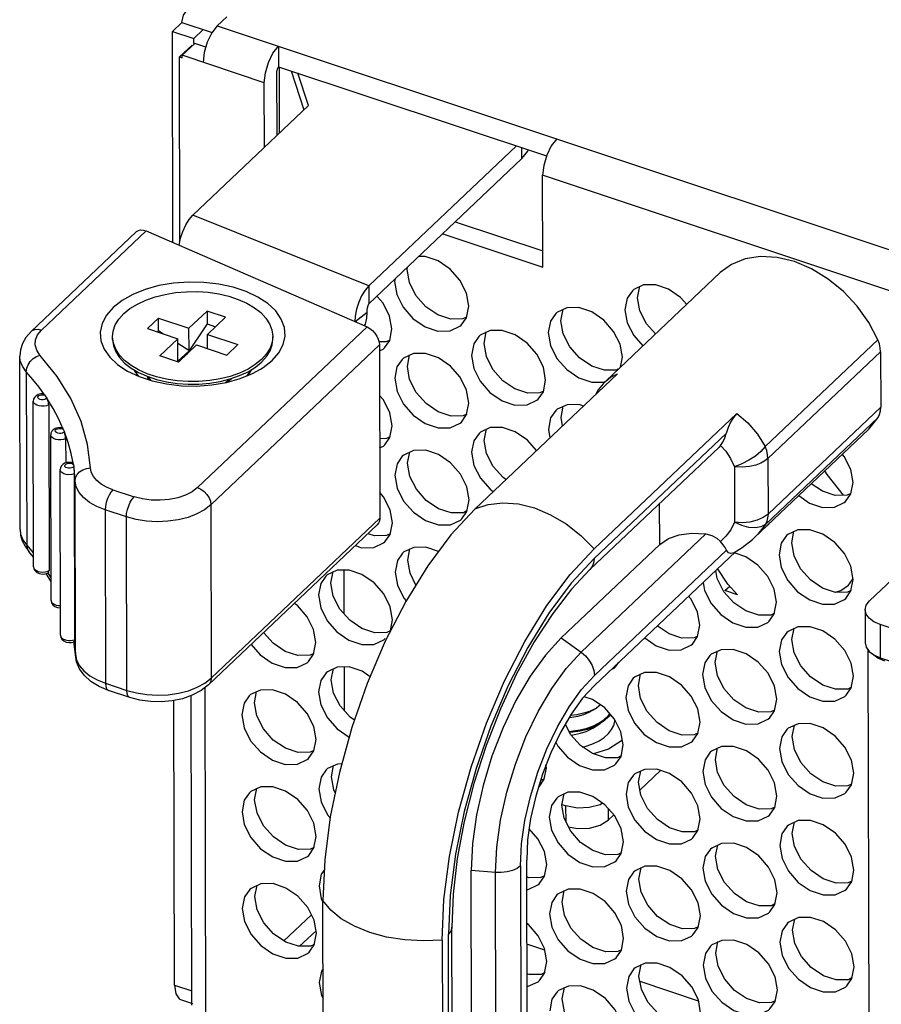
# Model space of a CAD drawing. Extents: x 0 to 1189, y 0 to 841.
# Tile 3 of 256: x 418 to 428, y 104 to 116. Entities that reach past the tile are written whole.
import ezdxf

# ---------------------------------------------------------------- set-up
doc = ezdxf.new("R2010")
doc.units = 0
doc.header["$LTSCALE"] = 65.395
for name, color, linetype in [('5CC-2401HAR-TOP-01_1', 7, 'CONTINUOUS'), ('5CC-2401UAR-BOT-01_8', 7, 'CONTINUOUS'), ('FAN-3HF0102923GP_1', 7, 'CONTINUOUS'), ('HANDLE-60-78130-1PC-11_1', 7, 'CONTINUOUS'), ('LATCH-COMPUWARE-A01_1', 7, 'CONTINUOUS'), ('SCREW-M3-L4_1', 7, 'CONTINUOUS'), ('SPRING-BUTTON_1', 7, 'CONTINUOUS'), ('YK50A0323000G_1', 7, 'CONTINUOUS')]:
    doc.layers.add(name, color=color, linetype=linetype)

msp = doc.modelspace()

# ---------------------------------------------------------------- linework, layer by layer
at = {"layer": '5CC-2401HAR-TOP-01_1', "color": 7, "linetype": 'Continuous'}
for p, q in [((425.884, 109.176), (425.939, 109.228)), ((426.027, 109.129), (425.884, 109.176))]:
    msp.add_line(p, q, dxfattribs=at)
at = {"layer": '5CC-2401UAR-BOT-01_8', "color": 7, "linetype": 'Continuous'}
for p, q in [((420.227, 115.687), (420.119, 115.586)), ((419.611, 115.523), (419.719, 115.625)), ((419.719, 115.625), (420.061, 115.511)), ((420.119, 115.586), (435.768, 110.379)), ((419.611, 115.523), (419.852, 115.443)), ((419.617, 113.125), (419.611, 115.523)), ((419.852, 115.443), (419.959, 115.545)), ((419.852, 115.387), (419.852, 115.443)), ((419.834, 115.368), (419.691, 115.233)), ((419.721, 115.252), (419.864, 115.387)), ((419.989, 115.346), (419.864, 115.387)), ((420.006, 115.402), (419.971, 115.285)), ((420.814, 115.354), (420.815, 115.123)), ((419.691, 115.233), (419.721, 115.223)), ((419.696, 113.138), (419.691, 115.233)), ((420.654, 114.941), (419.721, 115.252)), ((419.721, 115.223), (419.721, 115.252)), ((419.971, 115.285), (419.959, 115.173)), ((420.815, 115.123), (423.857, 114.111)), ((420.799, 114.345), (420.797, 115.077)), ((420.656, 114.209), (420.654, 114.941)), ((423.912, 114.224), (423.86, 114.119)), ((423.974, 114.303), (423.912, 114.224)), ((435.608, 109.966), (423.813, 113.89)), ((423.816, 112.848), (423.813, 113.89)), ((422.822, 113.362), (423.815, 113.032)), ((422.679, 113.227), (423.816, 112.848)), ((422.275, 112.821), (422.281, 112.849)), ((422.138, 112.714), (422.132, 112.686)), ((424.892, 112.5), (424.917, 112.631)), ((422.949, 112.274), (422.975, 112.405)), ((424.02, 112.24), (424.046, 112.371)), ((422.909, 112.26), (422.772, 112.257)), ((422.89, 112.19), (422.949, 112.274)), ((422.95, 112.28), (422.909, 112.26)), ((422.078, 112.014), (422.103, 112.146)), ((423.149, 111.981), (423.174, 112.112)), ((422.038, 112.001), (421.957, 111.999)), ((422.019, 111.93), (422.078, 112.014)), ((422.079, 112.02), (422.038, 112.001)), ((422.278, 111.721), (422.303, 111.852)), ((424.698, 111.712), (424.72, 111.825)), ((424.654, 111.68), (424.517, 111.677)), ((424.672, 111.688), (424.654, 111.68)), ((423.823, 111.434), (423.848, 111.565)), ((424.508, 111.543), (424.531, 111.554)), ((423.783, 111.42), (423.646, 111.417)), ((423.764, 111.349), (423.823, 111.434)), ((423.824, 111.44), (423.783, 111.42)), ((422.951, 111.174), (422.977, 111.305)), ((424.023, 111.141), (424.048, 111.271)), ((422.911, 111.16), (422.774, 111.158)), ((422.893, 111.09), (422.951, 111.174)), ((422.953, 111.18), (422.911, 111.16)), ((424.04, 111.045), (424.023, 111.141)), ((422.08, 110.915), (422.106, 111.046)), ((423.151, 110.881), (423.177, 111.012)), ((423.88, 111.005), (423.896, 110.91)), ((422.04, 110.901), (421.963, 110.899)), ((422.021, 110.83), (422.08, 110.915)), ((422.081, 110.921), (422.04, 110.901)), ((422.28, 110.622), (422.305, 110.752)), ((427.313, 110.273), (427.339, 110.404)), ((422.954, 110.074), (422.979, 110.206)), ((427.273, 110.259), (427.136, 110.256)), ((427.254, 110.188), (427.313, 110.273)), ((427.314, 110.278), (427.273, 110.259)), ((422.955, 110.08), (422.914, 110.061)), ((422.914, 110.061), (422.777, 110.058)), ((422.895, 109.99), (422.954, 110.074)), ((422.082, 109.815), (422.108, 109.946)), ((426.383, 109.929), (426.393, 109.944)), ((421.905, 109.798), (421.832, 109.822)), ((422.042, 109.801), (421.905, 109.798)), ((422.024, 109.73), (422.082, 109.815)), ((422.084, 109.821), (422.042, 109.801)), ((426.642, 109.72), (426.667, 109.851)), ((422.282, 109.522), (422.308, 109.652)), ((421.557, 109.409), (421.558, 108.914)), ((421.411, 109.262), (421.436, 109.393)), ((427.315, 109.173), (427.341, 109.304)), ((427.275, 109.159), (427.138, 109.156)), ((427.256, 109.088), (427.315, 109.173)), ((427.317, 109.179), (427.275, 109.159)), ((426.444, 108.913), (426.47, 109.044)), ((426.404, 108.899), (426.267, 108.897)), ((426.385, 108.829), (426.444, 108.913)), ((426.445, 108.919), (426.404, 108.899)), ((422.086, 108.721), (422.11, 108.846)), ((425.573, 108.654), (425.598, 108.785)), ((426.644, 108.62), (426.669, 108.751)), ((422.045, 108.701), (421.908, 108.698)), ((422.086, 108.721), (422.045, 108.701)), ((425.533, 108.64), (425.396, 108.637)), ((425.514, 108.569), (425.573, 108.654)), ((425.574, 108.66), (425.533, 108.64)), ((421.213, 108.455), (421.239, 108.587)), ((421.173, 108.442), (421.036, 108.439)), ((421.155, 108.371), (421.213, 108.455)), ((421.215, 108.461), (421.173, 108.442)), ((425.773, 108.361), (425.798, 108.491)), ((421.413, 108.162), (421.439, 108.293)), ((421.559, 108.309), (421.56, 107.814)), ((424.642, 108.31), (424.68, 108.363)), ((424.901, 108.101), (424.927, 108.232)), ((427.318, 108.073), (427.343, 108.204)), ((419.977, 108.072), (419.986, 104.319)), ((427.259, 107.989), (427.318, 108.073)), ((427.319, 108.079), (427.278, 108.059)), ((419.831, 104.47), (419.824, 107.983)), ((420.542, 107.903), (420.567, 108.033)), ((427.278, 108.059), (427.141, 108.056)), ((419.635, 104.699), (419.628, 107.929)), ((426.446, 107.813), (426.472, 107.945)), ((426.406, 107.8), (426.269, 107.797)), ((426.388, 107.729), (426.446, 107.813)), ((426.448, 107.819), (426.406, 107.8)), ((425.575, 107.554), (425.601, 107.685)), ((426.646, 107.52), (426.672, 107.651)), ((425.535, 107.54), (425.398, 107.537)), ((425.516, 107.469), (425.575, 107.554)), ((425.576, 107.56), (425.535, 107.54)), ((421.216, 107.356), (421.241, 107.487)), ((424.72, 107.48), (424.563, 107.377)), ((424.704, 107.294), (424.729, 107.425)), ((421.176, 107.342), (421.039, 107.339)), ((421.157, 107.271), (421.216, 107.356)), ((421.217, 107.362), (421.176, 107.342)), ((424.563, 107.377), (424.39, 107.323)), ((424.645, 107.21), (424.704, 107.294)), ((424.705, 107.3), (424.664, 107.28)), ((425.775, 107.261), (425.8, 107.391)), ((421.416, 107.063), (421.441, 107.193)), ((421.533, 107.209), (421.484, 107.208)), ((423.858, 107.166), (423.852, 107.198)), ((424.664, 107.28), (424.527, 107.278)), ((423.832, 107.035), (423.858, 107.166)), ((424.904, 107.001), (424.929, 107.132)), ((424.919, 106.913), (425.152, 107.134)), ((427.32, 106.973), (427.346, 107.104)), ((423.766, 106.944), (423.773, 106.95)), ((423.773, 106.95), (423.832, 107.035)), ((423.833, 107.041), (423.792, 107.021)), ((423.795, 107.038), (423.813, 107.032)), ((427.28, 106.959), (427.143, 106.957)), ((427.261, 106.889), (427.32, 106.973)), ((427.321, 106.979), (427.28, 106.959)), ((420.544, 106.803), (420.57, 106.934)), ((424.032, 106.742), (424.058, 106.872)), ((426.449, 106.714), (426.474, 106.845)), ((424.035, 106.749), (424.079, 106.734)), ((424.209, 106.709), (424.079, 106.734)), ((424.08, 106.551), (424.079, 106.734)), ((424.559, 106.703), (424.559, 106.572)), ((424.559, 106.572), (424.622, 106.631)), ((426.409, 106.7), (426.272, 106.697)), ((426.39, 106.629), (426.449, 106.714)), ((426.45, 106.72), (426.409, 106.7)), ((425.577, 106.454), (425.603, 106.585)), ((426.649, 106.421), (426.674, 106.551)), ((425.537, 106.44), (425.4, 106.437)), ((425.519, 106.37), (425.577, 106.454)), ((425.579, 106.46), (425.537, 106.44)), ((421.218, 106.256), (421.244, 106.387)), ((424.706, 106.194), (424.732, 106.326)), ((425.777, 106.161), (425.803, 106.292)), ((421.178, 106.242), (421.041, 106.239)), ((421.159, 106.171), (421.218, 106.256)), ((421.219, 106.262), (421.178, 106.242)), ((424.666, 106.181), (424.529, 106.178)), ((424.647, 106.11), (424.706, 106.194)), ((424.707, 106.2), (424.666, 106.181)), ((423.835, 105.935), (423.86, 106.066)), ((424.906, 105.901), (424.931, 106.032)), ((427.323, 105.873), (427.348, 106.005)), ((420.547, 105.703), (420.572, 105.834)), ((423.658, 105.918), (423.633, 105.926)), ((423.795, 105.921), (423.658, 105.918)), ((423.776, 105.85), (423.835, 105.935)), ((423.836, 105.941), (423.795, 105.921)), ((427.282, 105.86), (427.146, 105.857)), ((427.264, 105.789), (427.323, 105.873)), ((427.324, 105.879), (427.282, 105.86)), ((421.275, 105.827), (421.301, 105.679)), ((424.035, 105.642), (424.06, 105.772)), ((426.451, 105.614), (426.477, 105.745)), ((421.301, 105.679), (421.32, 105.642)), ((426.392, 105.529), (426.451, 105.614)), ((426.452, 105.62), (426.411, 105.6)), ((421.189, 105.498), (420.877, 105.202)), ((426.411, 105.6), (426.274, 105.597)), ((425.58, 105.354), (425.605, 105.486)), ((426.651, 105.321), (426.676, 105.451)), ((421.241, 105.316), (421.055, 105.14)), ((421.221, 105.156), (421.246, 105.287)), ((425.54, 105.341), (425.403, 105.338)), ((425.521, 105.27), (425.58, 105.354)), ((425.581, 105.36), (425.54, 105.341)), ((421.044, 105.139), (420.898, 105.187)), ((421.222, 105.162), (421.181, 105.142)), ((423.84, 105.097), (423.635, 105.165)), ((424.708, 105.095), (424.734, 105.226)), ((425.78, 105.061), (425.805, 105.192)), ((421.181, 105.142), (421.044, 105.139)), ((421.162, 105.072), (421.221, 105.156)), ((424.668, 105.081), (424.531, 105.078)), ((424.65, 105.01), (424.708, 105.095)), ((424.71, 105.101), (424.668, 105.081)), ((423.837, 104.835), (423.863, 104.966)), ((423.66, 104.818), (423.636, 104.827)), ((423.778, 104.751), (423.837, 104.835)), ((423.838, 104.841), (423.797, 104.821)), ((424.908, 104.802), (424.934, 104.932)), ((427.325, 104.774), (427.351, 104.905)), ((423.797, 104.821), (423.66, 104.818)), ((425.585, 104.516), (424.92, 104.738)), ((427.285, 104.76), (427.148, 104.757)), ((427.266, 104.689), (427.325, 104.774)), ((427.326, 104.78), (427.285, 104.76)), ((419.635, 104.699), (419.831, 104.634)), ((424.037, 104.542), (424.062, 104.673)), ((426.454, 104.514), (426.479, 104.645)), ((419.703, 104.537), (419.838, 104.491)), ((426.413, 104.5), (426.277, 104.497)), ((426.395, 104.43), (426.454, 104.514)), ((426.455, 104.52), (426.413, 104.5))]:
    msp.add_line(p, q, dxfattribs=at)
for points in [[(419.719, 115.625), (419.737, 115.708), (419.767, 115.748)], [(420.119, 115.586), (420.057, 115.507), (420.006, 115.402)], [(420.654, 114.941), (420.666, 115.054), (420.701, 115.17), (420.752, 115.275), (420.814, 115.354)], [(420.815, 115.123), (420.806, 115.111), (420.799, 115.094), (420.797, 115.077)], [(423.86, 114.119), (423.826, 114.003), (423.813, 113.89)], [(422.975, 112.405), (422.949, 112.553), (422.875, 112.699), (422.764, 112.825), (422.627, 112.919), (422.481, 112.968), (422.405, 112.967)], [(422.772, 112.257), (422.626, 112.305), (422.488, 112.398), (422.376, 112.525), (422.301, 112.673), (422.275, 112.821)], [(422.132, 112.686), (422.158, 112.538), (422.232, 112.392), (422.342, 112.266), (422.48, 112.171), (422.626, 112.122), (422.763, 112.124), (422.875, 112.176), (422.89, 112.19)], [(425.45, 112.425), (425.381, 112.504), (425.244, 112.598), (425.098, 112.647), (424.96, 112.646)], [(424.833, 112.58), (424.774, 112.496), (424.749, 112.364)], [(424.96, 112.646), (424.848, 112.594), (424.833, 112.58)], [(422.103, 112.146), (422.077, 112.293), (422.004, 112.439), (421.936, 112.516)], [(425.095, 112.089), (424.993, 112.204), (424.918, 112.352), (424.892, 112.5)], [(423.962, 112.321), (423.903, 112.236), (423.877, 112.105)], [(424.089, 112.386), (423.977, 112.334), (423.962, 112.321)], [(424.72, 111.825), (424.694, 111.972), (424.62, 112.118), (424.51, 112.245), (424.372, 112.339), (424.226, 112.388), (424.089, 112.386)], [(424.749, 112.364), (424.775, 112.217), (424.848, 112.071), (424.952, 111.953)], [(424.517, 111.677), (424.371, 111.725), (424.234, 111.818), (424.121, 111.945), (424.047, 112.092), (424.02, 112.24)], [(423.218, 112.127), (423.106, 112.074), (423.09, 112.061)], [(423.848, 111.565), (423.822, 111.713), (423.749, 111.859), (423.638, 111.985), (423.501, 112.079), (423.355, 112.128), (423.218, 112.127)], [(423.877, 112.105), (423.903, 111.957), (423.977, 111.811), (424.088, 111.685), (424.225, 111.591), (424.371, 111.542), (424.508, 111.543)], [(423.09, 112.061), (423.032, 111.977), (423.006, 111.845)], [(423.646, 111.417), (423.5, 111.465), (423.362, 111.558), (423.25, 111.685), (423.175, 111.832), (423.149, 111.981)], [(421.961, 111.897), (422.004, 111.917), (422.019, 111.93)], [(422.346, 111.867), (422.234, 111.815), (422.219, 111.801)], [(422.977, 111.305), (422.951, 111.453), (422.878, 111.599), (422.767, 111.725), (422.63, 111.819), (422.484, 111.869), (422.346, 111.867)], [(422.219, 111.801), (422.16, 111.717), (422.135, 111.586)], [(423.006, 111.845), (423.032, 111.698), (423.105, 111.552), (423.216, 111.425), (423.353, 111.331), (423.499, 111.282), (423.637, 111.284), (423.749, 111.336), (423.764, 111.349)], [(422.774, 111.158), (422.628, 111.206), (422.491, 111.299), (422.379, 111.425), (422.304, 111.573), (422.278, 111.721)], [(422.135, 111.586), (422.161, 111.438), (422.234, 111.292), (422.345, 111.166), (422.482, 111.072), (422.628, 111.023), (422.765, 111.024), (422.877, 111.076), (422.893, 111.09)], [(422.106, 111.046), (422.08, 111.194), (422.006, 111.34), (421.962, 111.39)], [(423.964, 111.221), (423.905, 111.136), (423.88, 111.005)], [(424.091, 111.286), (423.979, 111.234), (423.964, 111.221)], [(424.278, 111.271), (424.229, 111.288), (424.091, 111.286)], [(423.22, 111.027), (423.108, 110.975), (423.093, 110.961)], [(423.745, 110.766), (423.641, 110.885), (423.503, 110.979), (423.357, 111.028), (423.22, 111.027)], [(423.093, 110.961), (423.034, 110.877), (423.008, 110.746)], [(423.397, 110.436), (423.365, 110.459), (423.252, 110.585), (423.178, 110.733), (423.151, 110.881)], [(421.963, 110.797), (422.006, 110.817), (422.021, 110.83)], [(422.349, 110.767), (422.237, 110.715), (422.221, 110.702)], [(422.979, 110.206), (422.953, 110.353), (422.88, 110.499), (422.769, 110.626), (422.632, 110.72), (422.486, 110.769), (422.349, 110.767)], [(422.221, 110.702), (422.163, 110.617), (422.137, 110.486)], [(423.008, 110.746), (423.034, 110.598), (423.108, 110.452), (423.219, 110.326), (423.254, 110.301)], [(427.339, 110.404), (427.313, 110.552), (427.239, 110.698), (427.216, 110.724)], [(422.777, 110.058), (422.631, 110.106), (422.493, 110.199), (422.381, 110.326), (422.306, 110.473), (422.28, 110.622)], [(422.137, 110.486), (422.163, 110.338), (422.236, 110.192), (422.347, 110.066), (422.484, 109.972), (422.63, 109.923), (422.768, 109.924), (422.88, 109.977), (422.895, 109.99)], [(427.136, 110.256), (426.99, 110.304), (426.864, 110.389)], [(422.108, 109.946), (422.082, 110.094), (422.009, 110.24), (421.964, 110.29)], [(426.721, 110.254), (426.843, 110.17), (426.99, 110.121), (427.127, 110.123), (427.239, 110.175), (427.254, 110.188)], [(426.359, 109.911), (426.367, 109.915), (426.383, 109.929)], [(426.71, 109.866), (426.598, 109.813), (426.583, 109.8)], [(427.341, 109.304), (427.315, 109.452), (427.242, 109.598), (427.131, 109.724), (426.994, 109.818), (426.848, 109.867), (426.71, 109.866)], [(426.583, 109.8), (426.524, 109.716), (426.499, 109.584)], [(421.689, 109.687), (421.759, 109.663), (421.896, 109.665), (422.008, 109.717), (422.024, 109.73)], [(422.351, 109.667), (422.239, 109.615), (422.224, 109.602)], [(422.632, 109.621), (422.488, 109.669), (422.351, 109.667)], [(427.138, 109.156), (426.992, 109.204), (426.855, 109.297), (426.742, 109.424), (426.668, 109.571), (426.642, 109.72)], [(422.224, 109.602), (422.165, 109.517), (422.139, 109.386)], [(422.376, 109.24), (422.309, 109.373), (422.282, 109.522)], [(426.47, 109.044), (426.444, 109.192), (426.37, 109.338), (426.259, 109.464), (426.122, 109.558), (425.988, 109.604)], [(426.499, 109.584), (426.524, 109.437), (426.598, 109.291), (426.709, 109.164), (426.846, 109.07), (426.992, 109.021), (427.129, 109.023), (427.241, 109.075), (427.256, 109.088)], [(421.48, 109.408), (421.368, 109.356), (421.352, 109.342)], [(422.11, 108.846), (422.084, 108.994), (422.011, 109.14), (421.9, 109.266), (421.763, 109.36), (421.617, 109.409), (421.48, 109.408)], [(426.267, 108.897), (426.121, 108.945), (425.983, 109.038), (425.871, 109.164), (425.796, 109.312), (425.78, 109.406)], [(421.352, 109.342), (421.294, 109.258), (421.268, 109.127)], [(422.139, 109.386), (422.165, 109.238), (422.239, 109.092), (422.266, 109.062)], [(421.908, 108.698), (421.762, 108.746), (421.624, 108.84), (421.512, 108.966), (421.437, 109.114), (421.411, 109.262)], [(425.637, 109.27), (425.653, 109.177), (425.727, 109.031), (425.837, 108.905), (425.975, 108.811), (426.121, 108.762), (426.258, 108.763), (426.37, 108.815), (426.385, 108.829)], [(421.268, 109.127), (421.294, 108.979), (421.367, 108.833), (421.478, 108.707), (421.615, 108.613), (421.761, 108.563), (421.899, 108.565), (422.011, 108.617), (422.026, 108.631)], [(425.598, 108.785), (425.572, 108.933), (425.499, 109.079), (425.47, 109.112)], [(421.239, 108.587), (421.213, 108.734), (421.14, 108.88), (421.029, 109.007), (420.996, 109.029)], [(425.396, 108.637), (425.25, 108.685), (425.115, 108.776)], [(426.713, 108.766), (426.601, 108.714), (426.585, 108.7)], [(427.343, 108.204), (427.317, 108.352), (427.244, 108.498), (427.133, 108.624), (426.996, 108.718), (426.85, 108.767), (426.713, 108.766)], [(421.036, 108.439), (420.89, 108.487), (420.753, 108.58), (420.647, 108.699)], [(424.973, 108.641), (425.103, 108.551), (425.249, 108.502), (425.387, 108.504), (425.498, 108.556), (425.514, 108.569)], [(426.585, 108.7), (426.526, 108.616), (426.501, 108.485)], [(420.504, 108.564), (420.607, 108.447), (420.744, 108.353), (420.89, 108.304), (421.027, 108.305), (421.139, 108.358), (421.155, 108.371)], [(427.141, 108.056), (426.995, 108.104), (426.857, 108.198), (426.745, 108.324), (426.67, 108.472), (426.644, 108.62)], [(425.714, 108.441), (425.655, 108.356), (425.63, 108.225)], [(425.841, 108.506), (425.729, 108.454), (425.714, 108.441)], [(426.472, 107.945), (426.446, 108.092), (426.373, 108.238), (426.262, 108.365), (426.125, 108.459), (425.979, 108.508), (425.841, 108.506)], [(426.501, 108.485), (426.527, 108.337), (426.6, 108.191), (426.711, 108.065), (426.848, 107.971), (426.994, 107.921), (427.132, 107.923), (427.244, 107.975), (427.259, 107.989)], [(421.482, 108.308), (421.37, 108.256), (421.355, 108.242)], [(421.856, 108.199), (421.765, 108.261), (421.619, 108.31), (421.482, 108.308)], [(424.592, 108.28), (424.627, 108.296), (424.642, 108.31)], [(426.269, 107.797), (426.123, 107.845), (425.986, 107.938), (425.873, 108.065), (425.799, 108.212), (425.773, 108.361)], [(421.355, 108.242), (421.296, 108.158), (421.27, 108.027)], [(424.843, 108.181), (424.784, 108.097), (424.758, 107.965)], [(424.97, 108.247), (424.858, 108.194), (424.843, 108.181)], [(425.601, 107.685), (425.575, 107.833), (425.501, 107.979), (425.39, 108.105), (425.253, 108.199), (425.107, 108.248), (424.97, 108.247)], [(425.63, 108.225), (425.655, 108.077), (425.729, 107.931), (425.84, 107.805), (425.977, 107.711), (426.123, 107.662), (426.26, 107.663), (426.372, 107.716), (426.388, 107.729)], [(421.677, 107.706), (421.627, 107.74), (421.514, 107.867), (421.44, 108.014), (421.413, 108.162)], [(425.398, 107.537), (425.252, 107.585), (425.114, 107.678), (425.002, 107.805), (424.927, 107.952), (424.901, 108.101)], [(420.483, 107.983), (420.425, 107.898), (420.399, 107.767)], [(420.611, 108.048), (420.499, 107.996), (420.483, 107.983)], [(421.241, 107.487), (421.216, 107.635), (421.142, 107.781), (421.031, 107.907), (420.894, 108.001), (420.748, 108.05), (420.611, 108.048)], [(421.27, 108.027), (421.296, 107.879), (421.37, 107.733), (421.481, 107.607), (421.617, 107.513)], [(424.729, 107.425), (424.703, 107.573), (424.63, 107.719), (424.519, 107.845), (424.382, 107.94), (424.285, 107.972)], [(424.758, 107.965), (424.784, 107.818), (424.858, 107.672), (424.968, 107.545), (425.106, 107.451), (425.252, 107.402), (425.389, 107.404), (425.501, 107.456), (425.516, 107.469)], [(421.039, 107.339), (420.893, 107.387), (420.755, 107.48), (420.643, 107.607), (420.568, 107.754), (420.542, 107.903)], [(420.399, 107.767), (420.425, 107.619), (420.498, 107.473), (420.609, 107.347), (420.746, 107.253), (420.892, 107.204), (421.03, 107.206), (421.142, 107.258), (421.157, 107.271)], [(424.527, 107.278), (424.381, 107.326), (424.243, 107.419), (424.131, 107.545), (424.072, 107.661)], [(426.715, 107.666), (426.603, 107.614), (426.588, 107.6)], [(427.346, 107.104), (427.32, 107.252), (427.246, 107.398), (427.135, 107.524), (426.998, 107.618), (426.852, 107.668), (426.715, 107.666)], [(426.588, 107.6), (426.529, 107.516), (426.503, 107.385)], [(427.143, 106.957), (426.997, 107.005), (426.86, 107.098), (426.747, 107.224), (426.673, 107.372), (426.646, 107.52)], [(423.964, 107.457), (423.986, 107.412), (424.097, 107.286), (424.234, 107.192), (424.38, 107.143), (424.518, 107.144), (424.63, 107.196), (424.645, 107.21)], [(425.844, 107.406), (425.732, 107.354), (425.716, 107.341)], [(426.474, 106.845), (426.448, 106.993), (426.375, 107.139), (426.264, 107.265), (426.127, 107.359), (425.981, 107.408), (425.844, 107.406)], [(425.716, 107.341), (425.658, 107.256), (425.632, 107.125)], [(426.503, 107.385), (426.529, 107.237), (426.603, 107.091), (426.714, 106.965), (426.851, 106.871), (426.997, 106.822), (427.134, 106.823), (427.246, 106.875), (427.261, 106.889)], [(421.484, 107.208), (421.372, 107.156), (421.357, 107.143)], [(426.272, 106.697), (426.126, 106.745), (425.988, 106.838), (425.876, 106.965), (425.801, 107.112), (425.775, 107.261)], [(421.357, 107.143), (421.298, 107.058), (421.273, 106.927)], [(421.459, 106.881), (421.442, 106.914), (421.416, 107.063)], [(424.845, 107.081), (424.786, 106.997), (424.761, 106.866)], [(424.972, 107.147), (424.86, 107.095), (424.845, 107.081)], [(425.603, 106.585), (425.577, 106.733), (425.504, 106.879), (425.393, 107.005), (425.256, 107.099), (425.11, 107.148), (424.972, 107.147)], [(425.632, 107.125), (425.658, 106.977), (425.731, 106.831), (425.842, 106.705), (425.979, 106.611), (426.125, 106.562), (426.263, 106.564), (426.375, 106.616), (426.39, 106.629)], [(420.613, 106.949), (420.501, 106.896), (420.486, 106.883)], [(421.244, 106.387), (421.218, 106.535), (421.144, 106.681), (421.034, 106.807), (420.896, 106.901), (420.75, 106.95), (420.613, 106.949)], [(425.4, 106.437), (425.254, 106.485), (425.117, 106.579), (425.004, 106.705), (424.93, 106.853), (424.904, 107.001)], [(420.486, 106.883), (420.427, 106.799), (420.401, 106.667)], [(421.273, 106.927), (421.299, 106.779), (421.372, 106.633), (421.402, 106.599)], [(424.101, 106.887), (423.989, 106.835), (423.974, 106.822)], [(424.732, 106.326), (424.706, 106.473), (424.632, 106.619), (424.521, 106.746), (424.384, 106.84), (424.238, 106.889), (424.101, 106.887)], [(424.761, 106.866), (424.786, 106.718), (424.86, 106.572), (424.971, 106.446), (425.108, 106.352), (425.254, 106.302), (425.391, 106.304), (425.503, 106.356), (425.519, 106.37)], [(421.041, 106.239), (420.895, 106.287), (420.758, 106.38), (420.645, 106.507), (420.571, 106.655), (420.544, 106.803)], [(423.974, 106.822), (423.915, 106.737), (423.889, 106.606)], [(424.529, 106.178), (424.383, 106.226), (424.245, 106.319), (424.133, 106.446), (424.058, 106.593), (424.032, 106.742)], [(424.495, 106.764), (424.467, 106.746), (424.344, 106.713), (424.209, 106.709)], [(420.401, 106.667), (420.427, 106.52), (420.501, 106.374), (420.612, 106.247), (420.749, 106.153), (420.895, 106.104), (421.032, 106.106), (421.144, 106.158), (421.159, 106.171)], [(423.889, 106.606), (423.915, 106.458), (423.989, 106.312), (424.099, 106.186), (424.237, 106.092), (424.383, 106.043), (424.52, 106.044), (424.632, 106.097), (424.647, 106.11)], [(424.107, 106.497), (424.21, 106.477), (424.345, 106.482), (424.467, 106.515), (424.559, 106.572)], [(426.59, 106.501), (426.531, 106.416), (426.506, 106.285)], [(426.717, 106.566), (426.605, 106.514), (426.59, 106.501)], [(427.348, 106.005), (427.322, 106.152), (427.249, 106.298), (427.138, 106.425), (427.001, 106.519), (426.855, 106.568), (426.717, 106.566)], [(423.86, 106.066), (423.834, 106.214), (423.761, 106.36), (423.662, 106.473)], [(427.146, 105.857), (426.999, 105.905), (426.862, 105.998), (426.75, 106.125), (426.675, 106.272), (426.649, 106.421)], [(425.846, 106.307), (425.734, 106.254), (425.719, 106.241)], [(426.477, 105.745), (426.451, 105.893), (426.377, 106.039), (426.267, 106.165), (426.129, 106.259), (425.983, 106.308), (425.846, 106.307)], [(426.506, 106.285), (426.532, 106.137), (426.605, 105.991), (426.716, 105.865), (426.853, 105.771), (426.999, 105.722), (427.136, 105.723), (427.248, 105.776), (427.264, 105.789)], [(425.719, 106.241), (425.66, 106.157), (425.634, 106.025)], [(426.274, 105.597), (426.128, 105.645), (425.991, 105.738), (425.878, 105.865), (425.804, 106.012), (425.777, 106.161)], [(421.336, 106.008), (421.301, 105.958), (421.275, 105.827)], [(424.847, 105.981), (424.789, 105.897), (424.763, 105.766)], [(424.975, 106.047), (424.863, 105.995), (424.847, 105.981)], [(425.605, 105.486), (425.579, 105.633), (425.506, 105.779), (425.395, 105.905), (425.258, 106), (425.112, 106.049), (424.975, 106.047)], [(425.634, 106.025), (425.66, 105.878), (425.734, 105.732), (425.845, 105.605), (425.982, 105.511), (426.128, 105.462), (426.265, 105.464), (426.377, 105.516), (426.392, 105.529)], [(420.615, 105.849), (420.504, 105.797), (420.488, 105.783)], [(421.246, 105.287), (421.22, 105.435), (421.147, 105.581), (421.036, 105.707), (420.899, 105.801), (420.753, 105.851), (420.615, 105.849)], [(423.633, 105.785), (423.649, 105.785), (423.761, 105.837), (423.776, 105.85)], [(425.403, 105.338), (425.257, 105.386), (425.119, 105.479), (425.007, 105.606), (424.932, 105.753), (424.906, 105.901)], [(420.488, 105.783), (420.429, 105.699), (420.404, 105.568)], [(423.976, 105.722), (423.917, 105.637), (423.892, 105.506)], [(424.103, 105.787), (423.991, 105.735), (423.976, 105.722)], [(424.734, 105.226), (424.708, 105.374), (424.635, 105.52), (424.524, 105.646), (424.387, 105.74), (424.241, 105.789), (424.103, 105.787)], [(424.763, 105.766), (424.789, 105.618), (424.862, 105.472), (424.973, 105.346), (425.11, 105.252), (425.256, 105.203), (425.394, 105.204), (425.506, 105.256), (425.521, 105.27)], [(420.898, 105.187), (420.76, 105.281), (420.648, 105.407), (420.573, 105.555), (420.547, 105.703)], [(424.531, 105.078), (424.385, 105.126), (424.248, 105.219), (424.136, 105.346), (424.061, 105.493), (424.035, 105.642)], [(420.404, 105.568), (420.43, 105.42), (420.503, 105.274), (420.614, 105.148), (420.751, 105.054), (420.897, 105.004), (421.035, 105.006), (421.146, 105.058), (421.162, 105.072)], [(423.892, 105.506), (423.918, 105.358), (423.991, 105.213), (424.102, 105.086), (424.239, 104.992), (424.385, 104.943), (424.522, 104.945), (424.634, 104.997), (424.65, 105.01)], [(423.863, 104.966), (423.837, 105.114), (423.763, 105.26), (423.652, 105.386), (423.634, 105.399)], [(426.593, 105.401), (426.534, 105.316), (426.508, 105.185)], [(426.72, 105.466), (426.608, 105.414), (426.593, 105.401)], [(427.351, 104.905), (427.325, 105.053), (427.251, 105.199), (427.14, 105.325), (427.003, 105.419), (426.857, 105.468), (426.72, 105.466)], [(427.148, 104.757), (427.002, 104.805), (426.864, 104.898), (426.752, 105.025), (426.677, 105.172), (426.651, 105.321)], [(425.848, 105.207), (425.736, 105.155), (425.721, 105.141)], [(426.479, 104.645), (426.453, 104.793), (426.38, 104.939), (426.269, 105.065), (426.132, 105.159), (425.986, 105.209), (425.848, 105.207)], [(426.508, 105.185), (426.534, 105.037), (426.607, 104.891), (426.718, 104.765), (426.855, 104.671), (427.001, 104.622), (427.139, 104.624), (427.251, 104.676), (427.266, 104.689)], [(425.721, 105.141), (425.662, 105.057), (425.637, 104.926)], [(426.277, 104.497), (426.13, 104.545), (425.993, 104.639), (425.881, 104.765), (425.806, 104.913), (425.78, 105.061)], [(424.977, 104.947), (424.865, 104.895), (424.85, 104.882)], [(425.608, 104.386), (425.582, 104.533), (425.508, 104.679), (425.398, 104.806), (425.26, 104.9), (425.114, 104.949), (424.977, 104.947)], [(421.322, 104.885), (421.303, 104.859), (421.277, 104.727)], [(424.85, 104.882), (424.791, 104.797), (424.765, 104.666)], [(425.637, 104.926), (425.663, 104.778), (425.736, 104.632), (425.847, 104.506), (425.984, 104.412), (426.13, 104.362), (426.267, 104.364), (426.379, 104.416), (426.395, 104.43)], [(421.277, 104.727), (421.303, 104.58), (421.322, 104.542)], [(423.636, 104.685), (423.651, 104.685), (423.763, 104.737), (423.778, 104.751)], [(425.405, 104.238), (425.259, 104.286), (425.122, 104.379), (425.009, 104.506), (424.935, 104.653), (424.908, 104.802)], [(419.635, 104.699), (419.649, 104.601), (419.688, 104.544), (419.703, 104.537)], [(423.978, 104.622), (423.92, 104.538), (423.894, 104.406)], [(424.106, 104.688), (423.994, 104.636), (423.978, 104.622)], [(424.736, 104.126), (424.71, 104.274), (424.637, 104.42), (424.526, 104.546), (424.389, 104.64), (424.243, 104.689), (424.106, 104.688)], [(424.765, 104.666), (424.791, 104.518), (424.865, 104.372), (424.976, 104.246), (425.113, 104.152), (425.259, 104.103), (425.396, 104.104), (425.508, 104.157), (425.523, 104.17)], [(424.534, 103.978), (424.388, 104.026), (424.25, 104.119), (424.138, 104.246), (424.063, 104.394), (424.037, 104.542)]]:
    msp.add_lwpolyline(points, dxfattribs=at)
at = {"layer": 'FAN-3HF0102923GP_1', "color": 7, "linetype": 'Continuous'}
for p, q in [((425.918, 109.25), (425.801, 109.426)), ((427.3, 109.255), (427.339, 109.313)), ((426.027, 109.129), (425.918, 109.25)), ((427.285, 109.24), (427.3, 109.255))]:
    msp.add_line(p, q, dxfattribs=at)
for points in [[(427.016, 110.534), (427.041, 110.496), (427.225, 110.258)], [(427.136, 109.157), (427.198, 109.177), (427.285, 109.24)]]:
    msp.add_lwpolyline(points, dxfattribs=at)
at = {"layer": 'HANDLE-60-78130-1PC-11_1', "color": 7, "linetype": 'Continuous'}
for p, q in [((425.831, 112.787), (424.534, 111.557)), ((426.341, 110.811), (427.621, 112.024)), ((427.651, 111.888), (426.371, 110.675)), ((427.651, 111.888), (427.652, 111.257)), ((423.045, 110.102), (424.664, 111.637)), ((426.373, 110.044), (427.652, 111.257)), ((426.019, 111.187), (424.399, 109.652)), ((427.623, 111.141), (426.343, 109.928)), ((427.517, 111.008), (427.623, 111.141)), ((427.517, 111.008), (426.219, 109.779)), ((424.399, 109.539), (425.899, 110.961)), ((424.351, 109.416), (425.813, 110.801)), ((425.833, 110.823), (425.813, 110.802)), ((426.371, 110.675), (426.373, 110.044)), ((425.993, 110.583), (425.994, 109.952)), ((425.143, 109.699), (425.142, 110.166)), ((426.343, 109.928), (426.255, 109.815)), ((424.25, 108.478), (425.667, 109.821)), ((426.195, 109.756), (426.221, 109.78)), ((426.255, 109.815), (426.221, 109.78)), ((424.025, 108.639), (425.143, 109.699)), ((425.901, 109.634), (424.402, 108.213)), ((424.402, 108.1), (426.007, 109.621)), ((424.025, 108.639), (424.25, 108.478)), ((423.643, 101.488), (423.633, 106.118)), ((423.279, 105.977), (423.001, 106.001)), ((423.011, 101.37), (423.001, 106.001)), ((423.289, 101.346), (423.279, 105.977)), ((423.563, 106.052), (423.573, 101.422)), ((421.33, 101.029), (421.32, 105.66)), ((422.754, 100.645), (422.744, 105.276)), ((422.793, 100.726), (422.783, 105.356)), ((422.674, 105.21), (422.684, 100.579))]:
    msp.add_line(p, q, dxfattribs=at)
for points in [[(426.672, 112.91), (426.476, 112.958), (426.288, 112.968), (426.113, 112.942), (425.957, 112.879), (425.831, 112.787)], [(427.621, 112.024), (427.519, 112.219), (427.387, 112.403), (427.231, 112.57), (427.056, 112.713), (426.867, 112.828), (426.672, 112.91)], [(427.651, 111.888), (427.648, 111.932), (427.637, 111.978), (427.621, 112.024)], [(424.535, 111.558), (424.501, 111.524), (424.446, 111.454), (424.413, 111.399)], [(424.535, 111.558), (424.584, 111.598), (424.664, 111.637)], [(427.623, 111.141), (427.639, 111.176), (427.649, 111.215), (427.652, 111.257)], [(426.019, 111.187), (425.98, 111.142), (425.947, 111.088), (425.92, 111.027), (425.899, 110.961)], [(426.018, 111.187), (426.144, 111.079), (426.253, 110.952), (426.341, 110.811)], [(425.833, 110.823), (425.86, 110.863), (425.883, 110.909), (425.899, 110.961)], [(425.833, 110.823), (425.894, 110.758), (425.947, 110.677), (425.993, 110.583)], [(426.341, 110.811), (426.292, 110.756), (426.229, 110.704), (426.156, 110.655), (426.075, 110.614), (425.993, 110.583)], [(426.371, 110.675), (426.368, 110.719), (426.358, 110.765), (426.341, 110.811)], [(426.371, 110.675), (426.338, 110.649), (426.293, 110.623), (426.235, 110.601), (426.163, 110.585), (426.081, 110.578), (425.993, 110.583)], [(423.045, 110.102), (422.773, 109.81), (422.509, 109.457), (422.259, 109.051), (422.028, 108.602), (421.823, 108.122), (421.647, 107.621), (421.506, 107.113), (421.403, 106.608), (421.341, 106.12), (421.32, 105.66)], [(423.045, 110.103), (423.195, 110.154), (423.361, 110.173), (423.539, 110.16), (423.721, 110.114)], [(423.721, 110.114), (423.904, 110.038), (424.082, 109.933), (424.248, 109.803), (424.399, 109.652)], [(426.373, 110.044), (426.319, 110.005), (426.249, 109.974), (426.168, 109.955), (426.082, 109.947), (425.994, 109.952)], [(426.373, 110.044), (426.369, 110.002), (426.359, 109.963), (426.343, 109.928)], [(425.994, 109.952), (425.949, 109.867), (425.895, 109.794), (425.835, 109.733)], [(426.343, 109.928), (426.293, 109.9), (426.229, 109.888), (426.155, 109.893), (426.074, 109.915), (425.994, 109.952)], [(425.143, 109.699), (425.243, 109.768), (425.364, 109.811), (425.504, 109.83), (425.667, 109.821)], [(425.667, 109.821), (425.736, 109.803), (425.793, 109.772), (425.835, 109.733)], [(425.988, 109.609), (426.078, 109.666), (426.195, 109.756)], [(422.674, 105.21), (422.694, 105.67), (422.757, 106.158), (422.86, 106.662), (423.001, 107.171), (423.177, 107.671), (423.382, 108.152), (423.613, 108.6), (423.863, 109.006), (424.127, 109.36), (424.399, 109.652)], [(425.901, 109.634), (425.885, 109.664), (425.863, 109.697), (425.835, 109.733)], [(425.988, 109.609), (425.984, 109.607), (425.951, 109.597), (425.923, 109.607), (425.901, 109.634)], [(424.399, 109.539), (424.139, 109.259), (423.885, 108.92), (423.645, 108.53), (423.423, 108.099), (423.226, 107.638), (423.058, 107.158), (422.922, 106.67), (422.823, 106.186), (422.763, 105.717), (422.744, 105.276)], [(424.399, 109.539), (424.392, 109.487), (424.373, 109.442), (424.351, 109.416)], [(424.351, 109.416), (424.141, 109.193), (423.928, 108.917), (423.718, 108.594), (423.519, 108.23), (423.335, 107.835), (423.172, 107.417), (423.034, 106.988), (422.924, 106.556), (422.845, 106.134), (422.798, 105.73), (422.783, 105.356)], [(424.025, 108.639), (423.847, 108.445), (423.674, 108.205), (423.511, 107.929), (423.365, 107.624), (423.239, 107.299), (423.137, 106.964), (423.062, 106.63), (423.016, 106.305), (423.001, 106.001)], [(423.279, 105.977), (423.293, 106.265), (423.337, 106.572), (423.408, 106.889), (423.505, 107.207), (423.625, 107.515), (423.763, 107.805), (423.917, 108.067), (424.081, 108.294), (424.25, 108.478)], [(424.25, 108.478), (424.3, 108.435), (424.343, 108.384), (424.375, 108.328), (424.395, 108.27), (424.402, 108.213)], [(423.563, 106.052), (423.575, 106.301), (423.613, 106.567), (423.675, 106.841), (423.758, 107.115), (423.862, 107.381), (423.981, 107.631), (424.114, 107.857), (424.256, 108.053), (424.402, 108.213)], [(424.402, 108.1), (424.268, 107.954), (424.138, 107.774), (424.016, 107.566), (423.906, 107.337), (423.812, 107.093), (423.735, 106.842), (423.678, 106.59), (423.644, 106.347), (423.633, 106.118)], [(423.563, 106.052), (423.523, 106.023), (423.471, 105.999), (423.411, 105.983), (423.345, 105.976), (423.279, 105.977)], [(421.851, 105.296), (421.677, 105.366), (421.528, 105.452), (421.408, 105.551), (421.32, 105.66)], [(422.674, 105.21), (422.461, 105.2), (422.249, 105.212), (422.043, 105.244), (421.851, 105.296)], [(422.783, 105.356), (422.782, 105.347), (422.771, 105.31), (422.744, 105.276)]]:
    msp.add_lwpolyline(points, dxfattribs=at)
at = {"layer": 'LATCH-COMPUWARE-A01_1', "color": 7, "linetype": 'Continuous'}
for p, q in [((420.821, 115.121), (420.823, 114.367)), ((420.96, 115.075), (421.104, 114.634)), ((421.154, 114.681), (421.033, 115.05)), ((419.843, 113.439), (421.154, 114.681)), ((423.517, 114.224), (421.84, 112.635)), ((423.578, 114.079), (423.578, 114.204)), ((423.578, 114.079), (421.84, 112.432)), ((421.84, 112.635), (419.843, 113.439)), ((421.84, 112.635), (421.84, 112.432)), ((421.822, 112.333), (421.687, 112.228)), ((421.793, 112.18), (421.801, 112.2)), ((419.179, 111.68), (419.205, 111.634)), ((420.454, 111.612), (420.505, 111.677)), ((419.205, 111.634), (419.237, 111.604))]:
    msp.add_line(p, q, dxfattribs=at)
for points in [[(423.578, 114.079), (423.646, 114.165), (423.65, 114.18)], [(419.687, 113.095), (419.688, 113.098), (419.704, 113.176), (419.729, 113.254), (419.762, 113.327), (419.801, 113.39), (419.843, 113.439)], [(421.84, 112.635), (421.798, 112.586), (421.759, 112.523), (421.726, 112.45), (421.7, 112.372), (421.684, 112.293), (421.68, 112.231)], [(421.822, 112.333), (421.823, 112.358), (421.827, 112.385), (421.833, 112.411), (421.84, 112.432)], [(421.801, 112.2), (421.817, 112.269), (421.822, 112.333)]]:
    msp.add_lwpolyline(points, dxfattribs=at)
at = {"layer": 'SCREW-M3-L4_1', "color": 7, "linetype": 'Continuous'}
for p, q in [((419.798, 112.154), (420.004, 112.349)), ((420.214, 112.279), (420.004, 112.349)), ((420.004, 112.349), (420.004, 112.204)), ((419.327, 112.15), (419.452, 112.269)), ((419.452, 112.269), (419.798, 112.154)), ((419.452, 112.124), (419.452, 112.269)), ((420.004, 112.204), (419.774, 111.861)), ((420.004, 112.204), (420.101, 112.171)), ((420.009, 112.084), (420.214, 112.279)), ((419.327, 112.15), (419.673, 112.035)), ((419.452, 112.124), (419.44, 112.113)), ((419.501, 112.092), (419.452, 112.124)), ((419.799, 111.898), (419.798, 112.154)), ((418.941, 111.983), (418.931, 112.057)), ((418.931, 112.028), (418.931, 112.057)), ((419.467, 111.84), (419.673, 112.035)), ((419.673, 111.779), (419.673, 112.035)), ((419.807, 111.893), (419.673, 111.98)), ((420.009, 112.084), (420.355, 111.969)), ((420.009, 111.923), (420.009, 112.084)), ((420.751, 112.032), (420.751, 112.061)), ((419.673, 111.779), (419.799, 111.898)), ((419.678, 111.77), (419.884, 111.965)), ((419.809, 111.895), (419.799, 111.898)), ((419.799, 111.898), (419.802, 111.888)), ((419.884, 111.965), (420.23, 111.85)), ((420.23, 111.85), (420.355, 111.969)), ((419.678, 111.77), (419.467, 111.84)), ((419.698, 111.79), (419.663, 111.775)), ((419.684, 111.776), (419.673, 111.779)), ((419.673, 111.779), (419.687, 111.779)), ((420.623, 111.799), (420.552, 111.742)), ((419.324, 111.638), (419.226, 111.681)), ((420.208, 111.536), (420.216, 111.541)), ((420.216, 111.541), (420.264, 111.578)), ((424.384, 107.82), (424.424, 107.844)), ((424.561, 107.757), (424.578, 107.778)), ((424.584, 107.772), (424.561, 107.742)), ((424.385, 107.617), (424.468, 107.668)), ((424.456, 107.473), (424.514, 107.511)), ((424.514, 107.511), (424.561, 107.554))]:
    msp.add_line(p, q, dxfattribs=at)
for points in [[(419.059, 112.32), (419.129, 112.377), (419.213, 112.429), (419.309, 112.474), (419.414, 112.511), (419.527, 112.539), (419.647, 112.559)], [(419.647, 112.559), (419.769, 112.569), (419.894, 112.57), (420.017, 112.562), (420.137, 112.544), (420.251, 112.517), (420.358, 112.481), (420.455, 112.438), (420.541, 112.387), (420.613, 112.331), (420.672, 112.27), (420.714, 112.204)], [(418.931, 112.057), (418.938, 112.122), (418.962, 112.191), (419.002, 112.257), (419.059, 112.32)], [(420.714, 112.204), (420.741, 112.136), (420.751, 112.061)], [(418.931, 112.028), (418.941, 111.954), (418.967, 111.886), (419.01, 111.821), (419.068, 111.759), (419.141, 111.702)], [(419.226, 111.681), (419.141, 111.731), (419.068, 111.788), (419.01, 111.849), (418.967, 111.915), (418.941, 111.983)], [(420.751, 112.061), (420.744, 111.997), (420.72, 111.928), (420.679, 111.862), (420.623, 111.799)], [(420.623, 111.77), (420.679, 111.833), (420.72, 111.899), (420.744, 111.967), (420.751, 112.032)], [(420.469, 111.661), (420.553, 111.713), (420.623, 111.77)], [(419.141, 111.702), (419.227, 111.652), (419.324, 111.609)], [(420.373, 111.645), (420.268, 111.608), (420.154, 111.579), (420.035, 111.56), (419.912, 111.549), (419.788, 111.548), (419.665, 111.557), (419.545, 111.575), (419.43, 111.602), (419.324, 111.638)], [(420.268, 111.579), (420.373, 111.616), (420.469, 111.661)], [(420.552, 111.742), (420.469, 111.69), (420.373, 111.645)], [(419.324, 111.609), (419.43, 111.573), (419.545, 111.546), (419.665, 111.528), (419.788, 111.519), (419.912, 111.52), (420.035, 111.531), (420.154, 111.55), (420.268, 111.579)], [(419.349, 111.567), (419.332, 111.592), (419.327, 111.607)], [(419.334, 111.605), (419.335, 111.601), (419.363, 111.563)], [(420.288, 111.586), (420.246, 111.548), (420.239, 111.543)], [(424.424, 107.844), (424.404, 107.832), (424.345, 107.805), (424.279, 107.784), (424.204, 107.768), (424.13, 107.76)], [(424.47, 107.879), (424.453, 107.863), (424.424, 107.844)], [(424.117, 107.738), (424.146, 107.74), (424.215, 107.752), (424.281, 107.772), (424.343, 107.797), (424.384, 107.82)], [(424.456, 107.676), (424.514, 107.714), (424.561, 107.757)], [(424.561, 107.742), (424.514, 107.699), (424.468, 107.668)], [(424.114, 107.579), (424.159, 107.583), (424.241, 107.596), (424.318, 107.616), (424.39, 107.643), (424.456, 107.676)], [(424.468, 107.668), (424.456, 107.661), (424.39, 107.628), (424.318, 107.601), (424.24, 107.581), (424.158, 107.568), (424.121, 107.565)], [(424.561, 107.554), (424.597, 107.599), (424.621, 107.647), (424.633, 107.696), (424.634, 107.711)], [(424.138, 107.537), (424.175, 107.542), (424.244, 107.557), (424.309, 107.579), (424.369, 107.608), (424.385, 107.617)], [(424.27, 107.401), (424.319, 107.413), (424.391, 107.44), (424.456, 107.473)]]:
    msp.add_lwpolyline(points, dxfattribs=at)
at = {"layer": 'SPRING-BUTTON_1', "color": 7, "linetype": 'Continuous'}
for p, q in [((419.199, 113.249), (418.005, 112.116)), ((419.311, 113.258), (418.125, 112.134)), ((419.311, 113.258), (421.821, 112.17)), ((419.896, 110.346), (421.821, 112.17)), ((421.961, 111.965), (420.047, 110.151)), ((421.961, 111.965), (421.965, 109.997)), ((417.881, 109.87), (417.877, 111.838)), ((417.952, 111.661), (417.956, 109.693)), ((419.233, 111.606), (419.382, 111.556)), ((420.223, 111.539), (420.378, 111.582)), ((418.034, 109.446), (418.03, 111.327)), ((418.16, 111.397), (418.184, 111.361)), ((418.206, 111.284), (418.21, 109.403)), ((418.358, 111.015), (418.372, 111.009)), ((418.372, 111.009), (418.384, 110.98)), ((418.233, 109.064), (418.229, 110.945)), ((418.398, 110.899), (418.399, 110.625)), ((418.34, 108.669), (418.336, 110.55)), ((418.475, 110.616), (418.486, 110.609)), ((418.486, 110.609), (418.49, 110.583)), ((418.495, 110.5), (418.499, 108.619)), ((418.509, 108.453), (418.505, 110.421)), ((418.936, 110.322), (419.177, 110.242)), ((419.088, 110.012), (418.847, 110.092)), ((418.847, 110.092), (418.851, 108.124)), ((420.047, 110.151), (420.051, 108.183)), ((419.092, 108.044), (419.088, 110.012)), ((420.051, 108.183), (421.965, 109.997)), ((421.937, 109.922), (420.021, 108.106)), ((418.034, 109.556), (417.982, 109.621)), ((418.138, 109.387), (418.164, 109.389)), ((418.165, 109.367), (418.193, 109.375)), ((418.232, 109.283), (418.178, 109.371)), ((418.193, 109.375), (418.204, 109.381)), ((418.198, 109.378), (418.232, 109.322)), ((418.316, 109.007), (418.34, 109.006)), ((418.477, 108.613), (418.499, 108.619)), ((418.509, 108.448), (418.491, 108.597)), ((418.509, 108.453), (418.509, 108.448)), ((418.851, 108.124), (419.092, 108.044)), ((419.126, 107.963), (418.886, 108.043))]:
    msp.add_line(p, q, dxfattribs=at)
for points in [[(419.199, 113.249), (419.202, 113.251), (419.226, 113.265), (419.253, 113.27), (419.281, 113.268), (419.311, 113.258)], [(419.624, 112.666), (419.458, 112.638), (419.303, 112.595)], [(420.89, 112.066), (420.883, 112.163), (420.847, 112.259), (420.783, 112.35), (420.693, 112.434), (420.581, 112.508), (420.448, 112.571), (420.299, 112.62), (420.138, 112.655), (419.969, 112.675), (419.796, 112.678), (419.624, 112.666)], [(419.303, 112.595), (419.162, 112.538), (419.039, 112.469), (418.938, 112.389)], [(418.938, 112.389), (418.862, 112.301), (418.813, 112.207)], [(418.813, 112.207), (418.792, 112.11), (418.799, 112.013), (418.835, 111.917), (418.899, 111.826), (418.988, 111.742), (419.072, 111.685)], [(418.005, 112.116), (417.947, 112.05), (417.907, 111.981), (417.884, 111.91), (417.877, 111.838)], [(418.005, 112.116), (418.019, 112.127), (418.05, 112.14), (418.086, 112.142), (418.125, 112.134)], [(418.107, 111.85), (418.07, 111.906), (418.052, 111.964), (418.056, 112.023), (418.08, 112.08), (418.125, 112.134)], [(421.821, 112.17), (421.853, 112.152), (421.882, 112.129), (421.909, 112.099), (421.933, 112.064), (421.948, 112.029), (421.958, 111.996), (421.961, 111.965)], [(420.743, 111.788), (420.819, 111.876), (420.869, 111.969), (420.89, 112.066)], [(417.952, 111.661), (417.908, 111.722), (417.883, 111.786), (417.877, 111.838)], [(417.952, 111.661), (417.957, 111.7), (417.972, 111.739), (417.997, 111.776), (418.029, 111.809), (418.067, 111.834), (418.107, 111.85)], [(418.68, 110.568), (418.647, 110.834), (418.573, 111.097), (418.458, 111.356), (418.302, 111.607), (418.107, 111.85)], [(420.611, 111.688), (420.642, 111.708), (420.743, 111.788)], [(418.16, 111.397), (418.096, 111.486), (418.026, 111.574), (417.952, 111.661)], [(419.072, 111.685), (419.101, 111.668), (419.233, 111.606)], [(419.234, 111.606), (419.194, 111.649), (419.176, 111.682)], [(420.378, 111.582), (420.519, 111.639), (420.611, 111.688)], [(420.509, 111.685), (420.499, 111.665), (420.455, 111.613)], [(419.382, 111.556), (419.543, 111.522), (419.713, 111.502), (419.885, 111.498), (420.057, 111.511), (420.223, 111.539)], [(418.086, 111.401), (418.062, 111.387), (418.044, 111.369), (418.034, 111.349), (418.03, 111.327)], [(418.037, 111.307), (418.031, 111.324), (418.03, 111.327)], [(418.206, 111.284), (418.182, 111.275), (418.154, 111.27), (418.125, 111.269), (418.097, 111.273), (418.071, 111.281), (418.051, 111.292), (418.037, 111.307)], [(418.086, 111.361), (418.083, 111.367), (418.083, 111.374), (418.086, 111.381)], [(418.146, 111.409), (418.115, 111.408), (418.086, 111.401)], [(418.086, 111.381), (418.095, 111.39), (418.109, 111.396), (418.125, 111.4), (418.143, 111.4), (418.16, 111.397)], [(418.184, 111.361), (418.175, 111.352), (418.161, 111.345), (418.144, 111.342), (418.126, 111.342), (418.109, 111.345), (418.095, 111.352), (418.086, 111.361)], [(418.16, 111.397), (418.153, 111.406), (418.146, 111.409)], [(418.372, 111.009), (418.318, 111.128), (418.256, 111.245), (418.184, 111.361)], [(418.206, 111.284), (418.205, 111.299), (418.202, 111.315), (418.198, 111.332), (418.192, 111.347), (418.184, 111.361)], [(418.28, 111.017), (418.257, 111.002), (418.241, 110.985), (418.231, 110.963), (418.229, 110.945)], [(418.362, 111.025), (418.34, 111.027), (418.308, 111.025), (418.28, 111.017)], [(418.384, 110.98), (418.375, 110.971), (418.362, 110.964), (418.345, 110.96), (418.327, 110.96), (418.31, 110.963), (418.295, 110.969), (418.285, 110.977), (418.281, 110.988), (418.284, 110.998)], [(418.284, 110.998), (418.292, 111.007), (418.306, 111.014), (418.322, 111.018), (418.34, 111.018), (418.358, 111.015)], [(418.362, 111.025), (418.365, 111.023), (418.368, 111.017)], [(418.486, 110.609), (418.461, 110.734), (418.427, 110.857), (418.384, 110.98)], [(418.398, 110.899), (418.373, 110.891), (418.344, 110.887), (418.315, 110.887), (418.287, 110.893), (418.261, 110.903), (418.242, 110.917), (418.232, 110.932), (418.229, 110.945)], [(418.398, 110.899), (418.398, 110.913), (418.396, 110.927), (418.394, 110.942), (418.391, 110.956), (418.388, 110.969)], [(418.387, 110.621), (418.365, 110.608), (418.349, 110.59), (418.339, 110.571), (418.336, 110.55)], [(418.495, 110.5), (418.467, 110.493), (418.436, 110.491), (418.406, 110.495), (418.379, 110.503), (418.355, 110.516), (418.341, 110.533), (418.336, 110.55)], [(418.482, 110.627), (418.472, 110.629), (418.443, 110.632), (418.414, 110.63), (418.387, 110.621)], [(418.49, 110.583), (418.48, 110.574), (418.466, 110.568), (418.449, 110.565), (418.431, 110.565), (418.414, 110.569), (418.4, 110.575), (418.391, 110.584), (418.389, 110.595), (418.392, 110.605)], [(418.392, 110.605), (418.401, 110.613), (418.414, 110.619), (418.429, 110.622), (418.445, 110.623), (418.461, 110.621), (418.475, 110.616)], [(418.486, 110.609), (418.485, 110.614), (418.484, 110.619), (418.483, 110.622), (418.483, 110.625), (418.482, 110.626), (418.482, 110.627)], [(418.505, 110.421), (418.502, 110.475), (418.497, 110.529), (418.49, 110.583)], [(418.491, 110.572), (418.493, 110.559), (418.494, 110.545), (418.494, 110.529), (418.495, 110.514), (418.495, 110.5)], [(418.505, 110.421), (418.511, 110.458), (418.528, 110.493), (418.556, 110.524), (418.592, 110.547), (418.634, 110.562), (418.68, 110.568)], [(418.936, 110.322), (418.864, 110.351), (418.802, 110.386), (418.751, 110.426), (418.713, 110.471), (418.689, 110.519), (418.68, 110.568)], [(418.847, 110.092), (418.751, 110.131), (418.668, 110.178), (418.601, 110.232), (418.55, 110.291), (418.518, 110.355), (418.505, 110.421)], [(418.936, 110.322), (418.913, 110.295), (418.892, 110.26), (418.873, 110.22), (418.859, 110.176), (418.85, 110.133), (418.847, 110.092)], [(419.896, 110.346), (419.835, 110.299), (419.759, 110.26), (419.671, 110.23), (419.575, 110.21), (419.473, 110.201), (419.37, 110.204), (419.27, 110.217), (419.177, 110.242)], [(419.896, 110.346), (419.935, 110.328), (419.972, 110.301), (420.003, 110.268), (420.027, 110.23), (420.042, 110.19), (420.047, 110.151)], [(419.088, 110.012), (419.091, 110.053), (419.1, 110.096), (419.114, 110.139), (419.132, 110.18), (419.154, 110.215), (419.177, 110.242)], [(420.047, 110.151), (419.976, 110.095), (419.889, 110.047), (419.788, 110.008), (419.677, 109.98), (419.558, 109.963), (419.437, 109.958), (419.315, 109.964), (419.198, 109.983), (419.088, 110.012)], [(421.965, 109.997), (421.962, 109.965), (421.952, 109.94), (421.937, 109.922)], [(417.881, 109.87), (417.887, 109.818), (417.912, 109.754), (417.956, 109.693)], [(417.881, 109.87), (417.887, 109.806), (417.905, 109.743), (417.937, 109.681), (417.982, 109.621)], [(417.956, 109.693), (418.03, 109.606), (418.034, 109.602)], [(417.956, 109.693), (417.961, 109.657), (417.977, 109.627), (417.982, 109.621)], [(418.034, 109.446), (418.039, 109.429), (418.05, 109.415), (418.066, 109.404), (418.087, 109.395), (418.11, 109.39), (418.138, 109.387)], [(418.034, 109.446), (418.039, 109.423), (418.051, 109.4), (418.073, 109.381), (418.103, 109.369), (418.135, 109.364), (418.165, 109.367)], [(418.164, 109.389), (418.188, 109.394), (418.21, 109.403)], [(418.204, 109.381), (418.206, 109.383), (418.209, 109.391), (418.21, 109.403)], [(418.233, 109.064), (418.233, 109.062), (418.238, 109.046), (418.25, 109.032), (418.267, 109.021), (418.289, 109.012), (418.316, 109.007)], [(418.233, 109.064), (418.233, 109.06), (418.239, 109.036), (418.254, 109.014), (418.277, 108.996), (418.307, 108.986), (418.339, 108.982), (418.34, 108.982)], [(418.34, 108.669), (418.343, 108.655), (418.352, 108.642), (418.366, 108.63), (418.384, 108.621), (418.407, 108.614)], [(418.34, 108.669), (418.344, 108.646), (418.356, 108.624), (418.377, 108.606), (418.406, 108.593), (418.436, 108.587), (418.466, 108.589)], [(418.407, 108.614), (418.43, 108.611), (418.454, 108.61), (418.477, 108.613)], [(418.466, 108.589), (418.495, 108.596), (418.498, 108.597)], [(418.496, 108.597), (418.501, 108.561), (418.506, 108.507), (418.509, 108.453)], [(418.498, 108.597), (418.498, 108.598), (418.499, 108.6), (418.499, 108.607), (418.499, 108.619)], [(418.509, 108.453), (418.522, 108.387), (418.554, 108.323), (418.605, 108.264), (418.673, 108.21), (418.756, 108.163), (418.851, 108.124)], [(418.886, 108.043), (418.778, 108.088), (418.683, 108.146), (418.608, 108.215), (418.555, 108.29), (418.522, 108.368), (418.509, 108.448)], [(419.092, 108.044), (419.202, 108.015), (419.319, 107.996), (419.441, 107.99), (419.563, 107.995), (419.681, 108.012), (419.792, 108.04), (419.893, 108.079), (419.98, 108.127), (420.051, 108.183)], [(420.051, 108.183), (420.046, 108.147), (420.031, 108.117), (420.021, 108.106)], [(418.851, 108.124), (418.855, 108.09), (418.864, 108.063), (418.878, 108.047), (418.886, 108.043)], [(420.021, 108.106), (419.937, 108.041), (419.836, 107.988), (419.724, 107.949), (419.606, 107.924), (419.484, 107.914), (419.362, 107.916), (419.241, 107.933), (419.126, 107.963)], [(419.126, 107.963), (419.118, 107.967), (419.104, 107.983), (419.095, 108.01), (419.092, 108.044)]]:
    msp.add_lwpolyline(points, dxfattribs=at)
at = {"layer": 'YK50A0323000G_1', "color": 7, "linetype": 'Continuous'}
for p, q in [((429.855, 111.268), (427.526, 109.06)), ((427.476, 108.959), (427.477, 108.582)), ((431.559, 107.489), (427.648, 108.79)), ((427.648, 108.79), (427.648, 108.414)), ((427.477, 108.582), (427.488, 108.534)), ((427.529, 100.385), (427.511, 108.502)), ((427.699, 108.375), (427.62, 108.41)), ((427.648, 108.414), (431.56, 107.112))]:
    msp.add_line(p, q, dxfattribs=at)
for points in [[(427.476, 108.959), (427.489, 109.012), (427.526, 109.06)], [(427.648, 108.79), (427.576, 108.822), (427.521, 108.863), (427.487, 108.91), (427.476, 108.959)], [(427.488, 108.534), (427.522, 108.487), (427.576, 108.446), (427.648, 108.414)], [(427.62, 108.41), (427.56, 108.455), (427.556, 108.461)]]:
    msp.add_lwpolyline(points, dxfattribs=at)

doc.saveas('drawing.dxf')
